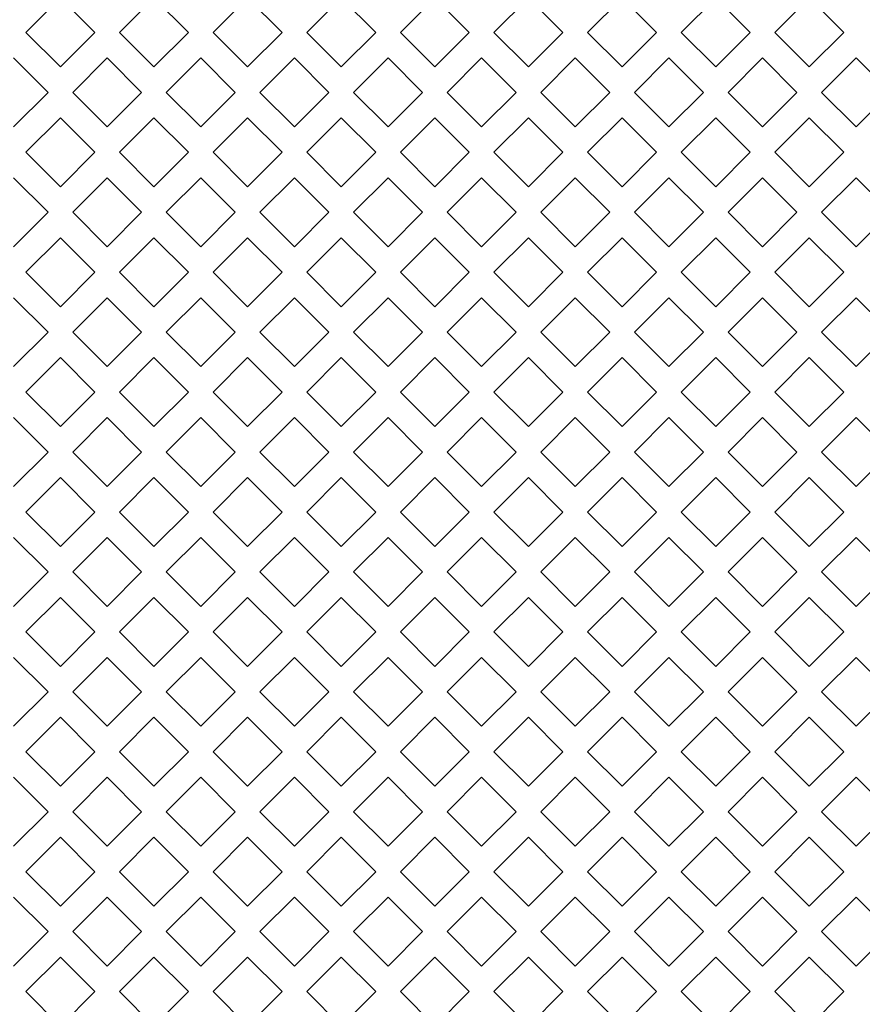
# Model space of a CAD drawing. Header units: millimetres. Extents: x 38 to 253, y 25 to 200.
# Tile 27 of 71: x 49.52 to 55.28, y 119.4 to 126.13. Entities that reach past the tile are written whole.
import ezdxf

# ---------------------------------------------------------------- set-up
doc = ezdxf.new("R2010")
doc.units = ezdxf.units.MM

msp = doc.modelspace()

# ---------------------------------------------------------------- linework, layer by layer
at = {"color": 7, "linetype": 'Continuous', "lineweight": 15}
for p, q in [((49.55854, 126.04288), (49.79424, 126.27858)), ((49.79424, 126.27858), (50.02994, 126.04288)), ((50.19854, 126.04288), (50.43424, 126.27858)), ((50.43424, 126.27858), (50.66994, 126.04288)), ((50.83854, 126.04288), (51.07424, 126.27858)), ((51.07424, 126.27858), (51.30994, 126.04288)), ((51.47854, 126.04288), (51.71424, 126.27858)), ((51.71424, 126.27858), (51.94994, 126.04288)), ((52.11854, 126.04288), (52.35424, 126.27858)), ((52.35424, 126.27858), (52.58994, 126.04288)), ((52.75854, 126.04288), (52.99424, 126.27858)), ((52.99424, 126.27858), (53.22994, 126.04288)), ((53.39854, 126.04288), (53.63424, 126.27858)), ((53.63424, 126.27858), (53.86994, 126.04288)), ((54.03854, 126.04288), (54.27424, 126.27858)), ((54.27424, 126.27858), (54.50994, 126.04288)), ((54.67854, 126.04288), (54.91424, 126.27858)), ((54.91424, 126.27858), (55.14994, 126.04288)), ((49.79424, 125.80718), (49.55854, 126.04288)), ((50.02994, 126.04288), (49.79424, 125.80718)), ((50.43424, 125.80718), (50.19854, 126.04288)), ((50.66994, 126.04288), (50.43424, 125.80718)), ((51.07424, 125.80718), (50.83854, 126.04288)), ((51.30994, 126.04288), (51.07424, 125.80718)), ((51.71424, 125.80718), (51.47854, 126.04288)), ((51.94994, 126.04288), (51.71424, 125.80718)), ((52.35424, 125.80718), (52.11854, 126.04288)), ((52.58994, 126.04288), (52.35424, 125.80718)), ((52.99424, 125.80718), (52.75854, 126.04288)), ((53.22994, 126.04288), (52.99424, 125.80718)), ((53.63424, 125.80718), (53.39854, 126.04288)), ((53.86994, 126.04288), (53.63424, 125.80718)), ((54.27424, 125.80718), (54.03854, 126.04288)), ((54.50994, 126.04288), (54.27424, 125.80718)), ((54.91424, 125.80718), (54.67854, 126.04288)), ((55.14994, 126.04288), (54.91424, 125.80718)), ((49.47424, 125.86858), (49.70994, 125.63288)), ((49.87854, 125.63288), (50.11424, 125.86858)), ((50.11424, 125.86858), (50.34994, 125.63288)), ((50.51854, 125.63288), (50.75424, 125.86858)), ((50.75424, 125.86858), (50.98994, 125.63288)), ((51.15854, 125.63288), (51.39424, 125.86858)), ((51.39424, 125.86858), (51.62994, 125.63288)), ((51.79854, 125.63288), (52.03424, 125.86858)), ((52.03424, 125.86858), (52.26994, 125.63288)), ((52.43854, 125.63288), (52.67424, 125.86858)), ((52.67424, 125.86858), (52.90994, 125.63288)), ((53.07854, 125.63288), (53.31424, 125.86858)), ((53.31424, 125.86858), (53.54994, 125.63288)), ((53.71854, 125.63288), (53.95424, 125.86858)), ((53.95424, 125.86858), (54.18994, 125.63288)), ((54.35854, 125.63288), (54.59424, 125.86858)), ((54.59424, 125.86858), (54.82994, 125.63288)), ((54.99854, 125.63288), (55.23424, 125.86858)), ((55.23424, 125.86858), (55.46994, 125.63288)), ((49.70994, 125.63288), (49.47424, 125.39718)), ((50.11424, 125.39718), (49.87854, 125.63288)), ((50.34994, 125.63288), (50.11424, 125.39718)), ((50.75424, 125.39718), (50.51854, 125.63288)), ((50.98994, 125.63288), (50.75424, 125.39718)), ((51.39424, 125.39718), (51.15854, 125.63288)), ((51.62994, 125.63288), (51.39424, 125.39718)), ((52.03424, 125.39718), (51.79854, 125.63288)), ((52.26994, 125.63288), (52.03424, 125.39718)), ((52.67424, 125.39718), (52.43854, 125.63288)), ((52.90994, 125.63288), (52.67424, 125.39718)), ((53.31424, 125.39718), (53.07854, 125.63288)), ((53.54994, 125.63288), (53.31424, 125.39718)), ((53.95424, 125.39718), (53.71854, 125.63288)), ((54.18994, 125.63288), (53.95424, 125.39718)), ((54.59424, 125.39718), (54.35854, 125.63288)), ((54.82994, 125.63288), (54.59424, 125.39718)), ((55.23424, 125.39718), (54.99854, 125.63288)), ((55.46994, 125.63288), (55.23424, 125.39718)), ((49.55854, 125.22288), (49.79424, 125.45858)), ((49.79424, 125.45858), (50.02994, 125.22288)), ((50.19854, 125.22288), (50.43424, 125.45858)), ((50.43424, 125.45858), (50.66994, 125.22288)), ((50.83854, 125.22288), (51.07424, 125.45858)), ((51.07424, 125.45858), (51.30994, 125.22288)), ((51.47854, 125.22288), (51.71424, 125.45858)), ((51.71424, 125.45858), (51.94994, 125.22288)), ((52.11854, 125.22288), (52.35424, 125.45858)), ((52.35424, 125.45858), (52.58994, 125.22288)), ((52.75854, 125.22288), (52.99424, 125.45858)), ((52.99424, 125.45858), (53.22994, 125.22288)), ((53.39854, 125.22288), (53.63424, 125.45858)), ((53.63424, 125.45858), (53.86994, 125.22288)), ((54.03854, 125.22288), (54.27424, 125.45858)), ((54.27424, 125.45858), (54.50994, 125.22288)), ((54.67854, 125.22288), (54.91424, 125.45858)), ((54.91424, 125.45858), (55.14994, 125.22288)), ((49.79424, 124.98718), (49.55854, 125.22288)), ((50.02994, 125.22288), (49.79424, 124.98718)), ((50.43424, 124.98718), (50.19854, 125.22288)), ((50.66994, 125.22288), (50.43424, 124.98718)), ((51.07424, 124.98718), (50.83854, 125.22288)), ((51.30994, 125.22288), (51.07424, 124.98718)), ((51.71424, 124.98718), (51.47854, 125.22288)), ((51.94994, 125.22288), (51.71424, 124.98718)), ((52.35424, 124.98718), (52.11854, 125.22288)), ((52.58994, 125.22288), (52.35424, 124.98718)), ((52.99424, 124.98718), (52.75854, 125.22288)), ((53.22994, 125.22288), (52.99424, 124.98718)), ((53.63424, 124.98718), (53.39854, 125.22288)), ((53.86994, 125.22288), (53.63424, 124.98718)), ((54.27424, 124.98718), (54.03854, 125.22288)), ((54.50994, 125.22288), (54.27424, 124.98718)), ((54.91424, 124.98718), (54.67854, 125.22288)), ((55.14994, 125.22288), (54.91424, 124.98718)), ((49.47424, 125.04858), (49.70994, 124.81288)), ((49.87854, 124.81288), (50.11424, 125.04858)), ((50.11424, 125.04858), (50.34994, 124.81288)), ((50.51854, 124.81288), (50.75424, 125.04858)), ((50.75424, 125.04858), (50.98994, 124.81288)), ((51.15854, 124.81288), (51.39424, 125.04858)), ((51.39424, 125.04858), (51.62994, 124.81288)), ((51.79854, 124.81288), (52.03424, 125.04858)), ((52.03424, 125.04858), (52.26994, 124.81288)), ((52.43854, 124.81288), (52.67424, 125.04858)), ((52.67424, 125.04858), (52.90994, 124.81288)), ((53.07854, 124.81288), (53.31424, 125.04858)), ((53.31424, 125.04858), (53.54994, 124.81288)), ((53.71854, 124.81288), (53.95424, 125.04858)), ((53.95424, 125.04858), (54.18994, 124.81288)), ((54.35854, 124.81288), (54.59424, 125.04858)), ((54.59424, 125.04858), (54.82994, 124.81288)), ((54.99854, 124.81288), (55.23424, 125.04858)), ((55.23424, 125.04858), (55.46994, 124.81288)), ((49.70994, 124.81288), (49.47424, 124.57718)), ((50.11424, 124.57718), (49.87854, 124.81288)), ((50.34994, 124.81288), (50.11424, 124.57718)), ((50.75424, 124.57718), (50.51854, 124.81288)), ((50.98994, 124.81288), (50.75424, 124.57718)), ((51.39424, 124.57718), (51.15854, 124.81288)), ((51.62994, 124.81288), (51.39424, 124.57718)), ((52.03424, 124.57718), (51.79854, 124.81288)), ((52.26994, 124.81288), (52.03424, 124.57718)), ((52.67424, 124.57718), (52.43854, 124.81288)), ((52.90994, 124.81288), (52.67424, 124.57718)), ((53.31424, 124.57718), (53.07854, 124.81288)), ((53.54994, 124.81288), (53.31424, 124.57718)), ((53.95424, 124.57718), (53.71854, 124.81288)), ((54.18994, 124.81288), (53.95424, 124.57718)), ((54.59424, 124.57718), (54.35854, 124.81288)), ((54.82994, 124.81288), (54.59424, 124.57718)), ((55.23424, 124.57718), (54.99854, 124.81288)), ((55.46994, 124.81288), (55.23424, 124.57718)), ((49.55854, 124.40288), (49.79424, 124.63858)), ((49.79424, 124.63858), (50.02994, 124.40288)), ((50.19854, 124.40288), (50.43424, 124.63858)), ((50.43424, 124.63858), (50.66994, 124.40288)), ((50.83854, 124.40288), (51.07424, 124.63858)), ((51.07424, 124.63858), (51.30994, 124.40288)), ((51.47854, 124.40288), (51.71424, 124.63858)), ((51.71424, 124.63858), (51.94994, 124.40288)), ((52.11854, 124.40288), (52.35424, 124.63858)), ((52.35424, 124.63858), (52.58994, 124.40288)), ((52.75854, 124.40288), (52.99424, 124.63858)), ((52.99424, 124.63858), (53.22994, 124.40288)), ((53.39854, 124.40288), (53.63424, 124.63858)), ((53.63424, 124.63858), (53.86994, 124.40288)), ((54.03854, 124.40288), (54.27424, 124.63858)), ((54.27424, 124.63858), (54.50994, 124.40288)), ((54.67854, 124.40288), (54.91424, 124.63858)), ((54.91424, 124.63858), (55.14994, 124.40288)), ((49.79424, 124.16718), (49.55854, 124.40288)), ((50.02994, 124.40288), (49.79424, 124.16718)), ((50.43424, 124.16718), (50.19854, 124.40288)), ((50.66994, 124.40288), (50.43424, 124.16718)), ((51.07424, 124.16718), (50.83854, 124.40288)), ((51.30994, 124.40288), (51.07424, 124.16718)), ((51.71424, 124.16718), (51.47854, 124.40288)), ((51.94994, 124.40288), (51.71424, 124.16718)), ((52.35424, 124.16718), (52.11854, 124.40288)), ((52.58994, 124.40288), (52.35424, 124.16718)), ((52.99424, 124.16718), (52.75854, 124.40288)), ((53.22994, 124.40288), (52.99424, 124.16718)), ((53.63424, 124.16718), (53.39854, 124.40288)), ((53.86994, 124.40288), (53.63424, 124.16718)), ((54.27424, 124.16718), (54.03854, 124.40288)), ((54.50994, 124.40288), (54.27424, 124.16718)), ((54.91424, 124.16718), (54.67854, 124.40288)), ((55.14994, 124.40288), (54.91424, 124.16718)), ((49.47424, 124.22858), (49.70994, 123.99288)), ((49.87854, 123.99288), (50.11424, 124.22858)), ((50.11424, 124.22858), (50.34994, 123.99288)), ((50.51854, 123.99288), (50.75424, 124.22858)), ((50.75424, 124.22858), (50.98994, 123.99288)), ((51.15854, 123.99288), (51.39424, 124.22858)), ((51.39424, 124.22858), (51.62994, 123.99288)), ((51.79854, 123.99288), (52.03424, 124.22858)), ((52.03424, 124.22858), (52.26994, 123.99288)), ((52.43854, 123.99288), (52.67424, 124.22858)), ((52.67424, 124.22858), (52.90994, 123.99288)), ((53.07854, 123.99288), (53.31424, 124.22858)), ((53.31424, 124.22858), (53.54994, 123.99288)), ((53.71854, 123.99288), (53.95424, 124.22858)), ((53.95424, 124.22858), (54.18994, 123.99288)), ((54.35854, 123.99288), (54.59424, 124.22858)), ((54.59424, 124.22858), (54.82994, 123.99288)), ((54.99854, 123.99288), (55.23424, 124.22858)), ((55.23424, 124.22858), (55.46994, 123.99288)), ((49.70994, 123.99288), (49.47424, 123.75718)), ((50.11424, 123.75718), (49.87854, 123.99288)), ((50.34994, 123.99288), (50.11424, 123.75718)), ((50.75424, 123.75718), (50.51854, 123.99288)), ((50.98994, 123.99288), (50.75424, 123.75718)), ((51.39424, 123.75718), (51.15854, 123.99288)), ((51.62994, 123.99288), (51.39424, 123.75718)), ((52.03424, 123.75718), (51.79854, 123.99288)), ((52.26994, 123.99288), (52.03424, 123.75718)), ((52.67424, 123.75718), (52.43854, 123.99288)), ((52.90994, 123.99288), (52.67424, 123.75718)), ((53.31424, 123.75718), (53.07854, 123.99288)), ((53.54994, 123.99288), (53.31424, 123.75718)), ((53.95424, 123.75718), (53.71854, 123.99288)), ((54.18994, 123.99288), (53.95424, 123.75718)), ((54.59424, 123.75718), (54.35854, 123.99288)), ((54.82994, 123.99288), (54.59424, 123.75718)), ((55.23424, 123.75718), (54.99854, 123.99288)), ((55.46994, 123.99288), (55.23424, 123.75718)), ((49.55854, 123.58288), (49.79424, 123.81858)), ((49.79424, 123.81858), (50.02994, 123.58288)), ((50.19854, 123.58288), (50.43424, 123.81858)), ((50.43424, 123.81858), (50.66994, 123.58288)), ((50.83854, 123.58288), (51.07424, 123.81858)), ((51.07424, 123.81858), (51.30994, 123.58288)), ((51.47854, 123.58288), (51.71424, 123.81858)), ((51.71424, 123.81858), (51.94994, 123.58288)), ((52.11854, 123.58288), (52.35424, 123.81858)), ((52.35424, 123.81858), (52.58994, 123.58288)), ((52.75854, 123.58288), (52.99424, 123.81858)), ((52.99424, 123.81858), (53.22994, 123.58288)), ((53.39854, 123.58288), (53.63424, 123.81858)), ((53.63424, 123.81858), (53.86994, 123.58288)), ((54.03854, 123.58288), (54.27424, 123.81858)), ((54.27424, 123.81858), (54.50994, 123.58288)), ((54.67854, 123.58288), (54.91424, 123.81858)), ((54.91424, 123.81858), (55.14994, 123.58288)), ((49.79424, 123.34718), (49.55854, 123.58288)), ((50.02994, 123.58288), (49.79424, 123.34718)), ((50.43424, 123.34718), (50.19854, 123.58288)), ((50.66994, 123.58288), (50.43424, 123.34718)), ((51.07424, 123.34718), (50.83854, 123.58288)), ((51.30994, 123.58288), (51.07424, 123.34718)), ((51.71424, 123.34718), (51.47854, 123.58288)), ((51.94994, 123.58288), (51.71424, 123.34718)), ((52.35424, 123.34718), (52.11854, 123.58288)), ((52.58994, 123.58288), (52.35424, 123.34718)), ((52.99424, 123.34718), (52.75854, 123.58288)), ((53.22994, 123.58288), (52.99424, 123.34718)), ((53.63424, 123.34718), (53.39854, 123.58288)), ((53.86994, 123.58288), (53.63424, 123.34718)), ((54.27424, 123.34718), (54.03854, 123.58288)), ((54.50994, 123.58288), (54.27424, 123.34718)), ((54.91424, 123.34718), (54.67854, 123.58288)), ((55.14994, 123.58288), (54.91424, 123.34718)), ((49.47424, 123.40858), (49.70994, 123.17288)), ((49.87854, 123.17288), (50.11424, 123.40858)), ((50.11424, 123.40858), (50.34994, 123.17288)), ((50.51854, 123.17288), (50.75424, 123.40858)), ((50.75424, 123.40858), (50.98994, 123.17288)), ((51.15854, 123.17288), (51.39424, 123.40858)), ((51.39424, 123.40858), (51.62994, 123.17288)), ((51.79854, 123.17288), (52.03424, 123.40858)), ((52.03424, 123.40858), (52.26994, 123.17288)), ((52.43854, 123.17288), (52.67424, 123.40858)), ((52.67424, 123.40858), (52.90994, 123.17288)), ((53.07854, 123.17288), (53.31424, 123.40858)), ((53.31424, 123.40858), (53.54994, 123.17288)), ((53.71854, 123.17288), (53.95424, 123.40858)), ((53.95424, 123.40858), (54.18994, 123.17288)), ((54.35854, 123.17288), (54.59424, 123.40858)), ((54.59424, 123.40858), (54.82994, 123.17288)), ((54.99854, 123.17288), (55.23424, 123.40858)), ((55.23424, 123.40858), (55.46994, 123.17288)), ((49.70994, 123.17288), (49.47424, 122.93718)), ((50.11424, 122.93718), (49.87854, 123.17288)), ((50.34994, 123.17288), (50.11424, 122.93718)), ((50.75424, 122.93718), (50.51854, 123.17288)), ((50.98994, 123.17288), (50.75424, 122.93718)), ((51.39424, 122.93718), (51.15854, 123.17288)), ((51.62994, 123.17288), (51.39424, 122.93718)), ((52.03424, 122.93718), (51.79854, 123.17288)), ((52.26994, 123.17288), (52.03424, 122.93718)), ((52.67424, 122.93718), (52.43854, 123.17288)), ((52.90994, 123.17288), (52.67424, 122.93718)), ((53.31424, 122.93718), (53.07854, 123.17288)), ((53.54994, 123.17288), (53.31424, 122.93718)), ((53.95424, 122.93718), (53.71854, 123.17288)), ((54.18994, 123.17288), (53.95424, 122.93718)), ((54.59424, 122.93718), (54.35854, 123.17288)), ((54.82994, 123.17288), (54.59424, 122.93718)), ((55.23424, 122.93718), (54.99854, 123.17288)), ((55.46994, 123.17288), (55.23424, 122.93718)), ((49.55854, 122.76288), (49.79424, 122.99858)), ((49.79424, 122.99858), (50.02994, 122.76288)), ((50.19854, 122.76288), (50.43424, 122.99858)), ((50.43424, 122.99858), (50.66994, 122.76288)), ((50.83854, 122.76288), (51.07424, 122.99858)), ((51.07424, 122.99858), (51.30994, 122.76288)), ((51.47854, 122.76288), (51.71424, 122.99858)), ((51.71424, 122.99858), (51.94994, 122.76288)), ((52.11854, 122.76288), (52.35424, 122.99858)), ((52.35424, 122.99858), (52.58994, 122.76288)), ((52.75854, 122.76288), (52.99424, 122.99858)), ((52.99424, 122.99858), (53.22994, 122.76288)), ((53.39854, 122.76288), (53.63424, 122.99858)), ((53.63424, 122.99858), (53.86994, 122.76288)), ((54.03854, 122.76288), (54.27424, 122.99858)), ((54.27424, 122.99858), (54.50994, 122.76288)), ((54.67854, 122.76288), (54.91424, 122.99858)), ((54.91424, 122.99858), (55.14994, 122.76288)), ((49.79424, 122.52718), (49.55854, 122.76288)), ((50.02994, 122.76288), (49.79424, 122.52718)), ((50.43424, 122.52718), (50.19854, 122.76288)), ((50.66994, 122.76288), (50.43424, 122.52718)), ((51.07424, 122.52718), (50.83854, 122.76288)), ((51.30994, 122.76288), (51.07424, 122.52718)), ((51.71424, 122.52718), (51.47854, 122.76288)), ((51.94994, 122.76288), (51.71424, 122.52718)), ((52.35424, 122.52718), (52.11854, 122.76288)), ((52.58994, 122.76288), (52.35424, 122.52718)), ((52.99424, 122.52718), (52.75854, 122.76288)), ((53.22994, 122.76288), (52.99424, 122.52718)), ((53.63424, 122.52718), (53.39854, 122.76288)), ((53.86994, 122.76288), (53.63424, 122.52718)), ((54.27424, 122.52718), (54.03854, 122.76288)), ((54.50994, 122.76288), (54.27424, 122.52718)), ((54.91424, 122.52718), (54.67854, 122.76288)), ((55.14994, 122.76288), (54.91424, 122.52718)), ((49.47424, 122.58858), (49.70994, 122.35288)), ((49.87854, 122.35288), (50.11424, 122.58858)), ((50.11424, 122.58858), (50.34994, 122.35288)), ((50.51854, 122.35288), (50.75424, 122.58858)), ((50.75424, 122.58858), (50.98994, 122.35288)), ((51.15854, 122.35288), (51.39424, 122.58858)), ((51.39424, 122.58858), (51.62994, 122.35288)), ((51.79854, 122.35288), (52.03424, 122.58858)), ((52.03424, 122.58858), (52.26994, 122.35288)), ((52.43854, 122.35288), (52.67424, 122.58858)), ((52.67424, 122.58858), (52.90994, 122.35288)), ((53.07854, 122.35288), (53.31424, 122.58858)), ((53.31424, 122.58858), (53.54994, 122.35288)), ((53.71854, 122.35288), (53.95424, 122.58858)), ((53.95424, 122.58858), (54.18994, 122.35288)), ((54.35854, 122.35288), (54.59424, 122.58858)), ((54.59424, 122.58858), (54.82994, 122.35288)), ((54.99854, 122.35288), (55.23424, 122.58858)), ((55.23424, 122.58858), (55.46994, 122.35288)), ((49.70994, 122.35288), (49.47424, 122.11718)), ((50.11424, 122.11718), (49.87854, 122.35288)), ((50.34994, 122.35288), (50.11424, 122.11718)), ((50.75424, 122.11718), (50.51854, 122.35288)), ((50.98994, 122.35288), (50.75424, 122.11718)), ((51.39424, 122.11718), (51.15854, 122.35288)), ((51.62994, 122.35288), (51.39424, 122.11718)), ((52.03424, 122.11718), (51.79854, 122.35288)), ((52.26994, 122.35288), (52.03424, 122.11718)), ((52.67424, 122.11718), (52.43854, 122.35288)), ((52.90994, 122.35288), (52.67424, 122.11718)), ((53.31424, 122.11718), (53.07854, 122.35288)), ((53.54994, 122.35288), (53.31424, 122.11718)), ((53.95424, 122.11718), (53.71854, 122.35288)), ((54.18994, 122.35288), (53.95424, 122.11718)), ((54.59424, 122.11718), (54.35854, 122.35288)), ((54.82994, 122.35288), (54.59424, 122.11718)), ((55.23424, 122.11718), (54.99854, 122.35288)), ((55.46994, 122.35288), (55.23424, 122.11718)), ((49.55854, 121.94288), (49.79424, 122.17858)), ((49.79424, 122.17858), (50.02994, 121.94288)), ((50.19854, 121.94288), (50.43424, 122.17858)), ((50.43424, 122.17858), (50.66994, 121.94288)), ((50.83854, 121.94288), (51.07424, 122.17858)), ((51.07424, 122.17858), (51.30994, 121.94288)), ((51.47854, 121.94288), (51.71424, 122.17858)), ((51.71424, 122.17858), (51.94994, 121.94288)), ((52.11854, 121.94288), (52.35424, 122.17858)), ((52.35424, 122.17858), (52.58994, 121.94288)), ((52.75854, 121.94288), (52.99424, 122.17858)), ((52.99424, 122.17858), (53.22994, 121.94288)), ((53.39854, 121.94288), (53.63424, 122.17858)), ((53.63424, 122.17858), (53.86994, 121.94288)), ((54.03854, 121.94288), (54.27424, 122.17858)), ((54.27424, 122.17858), (54.50994, 121.94288)), ((54.67854, 121.94288), (54.91424, 122.17858)), ((54.91424, 122.17858), (55.14994, 121.94288)), ((49.79424, 121.70718), (49.55854, 121.94288)), ((50.02994, 121.94288), (49.79424, 121.70718)), ((50.43424, 121.70718), (50.19854, 121.94288)), ((50.66994, 121.94288), (50.43424, 121.70718)), ((51.07424, 121.70718), (50.83854, 121.94288)), ((51.30994, 121.94288), (51.07424, 121.70718)), ((51.71424, 121.70718), (51.47854, 121.94288)), ((51.94994, 121.94288), (51.71424, 121.70718)), ((52.35424, 121.70718), (52.11854, 121.94288)), ((52.58994, 121.94288), (52.35424, 121.70718)), ((52.99424, 121.70718), (52.75854, 121.94288)), ((53.22994, 121.94288), (52.99424, 121.70718)), ((53.63424, 121.70718), (53.39854, 121.94288)), ((53.86994, 121.94288), (53.63424, 121.70718)), ((54.27424, 121.70718), (54.03854, 121.94288)), ((54.50994, 121.94288), (54.27424, 121.70718)), ((54.91424, 121.70718), (54.67854, 121.94288)), ((55.14994, 121.94288), (54.91424, 121.70718)), ((49.47424, 121.76858), (49.70994, 121.53288)), ((49.87854, 121.53288), (50.11424, 121.76858)), ((50.11424, 121.76858), (50.34994, 121.53288)), ((50.51854, 121.53288), (50.75424, 121.76858)), ((50.75424, 121.76858), (50.98994, 121.53288)), ((51.15854, 121.53288), (51.39424, 121.76858)), ((51.39424, 121.76858), (51.62994, 121.53288)), ((51.79854, 121.53288), (52.03424, 121.76858)), ((52.03424, 121.76858), (52.26994, 121.53288)), ((52.43854, 121.53288), (52.67424, 121.76858)), ((52.67424, 121.76858), (52.90994, 121.53288)), ((53.07854, 121.53288), (53.31424, 121.76858)), ((53.31424, 121.76858), (53.54994, 121.53288)), ((53.71854, 121.53288), (53.95424, 121.76858)), ((53.95424, 121.76858), (54.18994, 121.53288)), ((54.35854, 121.53288), (54.59424, 121.76858)), ((54.59424, 121.76858), (54.82994, 121.53288)), ((54.99854, 121.53288), (55.23424, 121.76858)), ((55.23424, 121.76858), (55.46994, 121.53288)), ((49.70994, 121.53288), (49.47424, 121.29718)), ((50.11424, 121.29718), (49.87854, 121.53288)), ((50.34994, 121.53288), (50.11424, 121.29718)), ((50.75424, 121.29718), (50.51854, 121.53288)), ((50.98994, 121.53288), (50.75424, 121.29718)), ((51.39424, 121.29718), (51.15854, 121.53288)), ((51.62994, 121.53288), (51.39424, 121.29718)), ((52.03424, 121.29718), (51.79854, 121.53288)), ((52.26994, 121.53288), (52.03424, 121.29718)), ((52.67424, 121.29718), (52.43854, 121.53288)), ((52.90994, 121.53288), (52.67424, 121.29718)), ((53.31424, 121.29718), (53.07854, 121.53288)), ((53.54994, 121.53288), (53.31424, 121.29718)), ((53.95424, 121.29718), (53.71854, 121.53288)), ((54.18994, 121.53288), (53.95424, 121.29718)), ((54.59424, 121.29718), (54.35854, 121.53288)), ((54.82994, 121.53288), (54.59424, 121.29718)), ((55.23424, 121.29718), (54.99854, 121.53288)), ((55.46994, 121.53288), (55.23424, 121.29718)), ((49.55854, 121.12288), (49.79424, 121.35858)), ((49.79424, 121.35858), (50.02994, 121.12288)), ((50.19854, 121.12288), (50.43424, 121.35858)), ((50.43424, 121.35858), (50.66994, 121.12288)), ((50.83854, 121.12288), (51.07424, 121.35858)), ((51.07424, 121.35858), (51.30994, 121.12288)), ((51.47854, 121.12288), (51.71424, 121.35858)), ((51.71424, 121.35858), (51.94994, 121.12288)), ((52.11854, 121.12288), (52.35424, 121.35858)), ((52.35424, 121.35858), (52.58994, 121.12288)), ((52.75854, 121.12288), (52.99424, 121.35858)), ((52.99424, 121.35858), (53.22994, 121.12288)), ((53.39854, 121.12288), (53.63424, 121.35858)), ((53.63424, 121.35858), (53.86994, 121.12288)), ((54.03854, 121.12288), (54.27424, 121.35858)), ((54.27424, 121.35858), (54.50994, 121.12288)), ((54.67854, 121.12288), (54.91424, 121.35858)), ((54.91424, 121.35858), (55.14994, 121.12288)), ((49.79424, 120.88718), (49.55854, 121.12288)), ((50.02994, 121.12288), (49.79424, 120.88718)), ((50.43424, 120.88718), (50.19854, 121.12288)), ((50.66994, 121.12288), (50.43424, 120.88718)), ((51.07424, 120.88718), (50.83854, 121.12288)), ((51.30994, 121.12288), (51.07424, 120.88718)), ((51.71424, 120.88718), (51.47854, 121.12288)), ((51.94994, 121.12288), (51.71424, 120.88718)), ((52.35424, 120.88718), (52.11854, 121.12288)), ((52.58994, 121.12288), (52.35424, 120.88718)), ((52.99424, 120.88718), (52.75854, 121.12288)), ((53.22994, 121.12288), (52.99424, 120.88718)), ((53.63424, 120.88718), (53.39854, 121.12288)), ((53.86994, 121.12288), (53.63424, 120.88718)), ((54.27424, 120.88718), (54.03854, 121.12288)), ((54.50994, 121.12288), (54.27424, 120.88718)), ((54.91424, 120.88718), (54.67854, 121.12288)), ((55.14994, 121.12288), (54.91424, 120.88718)), ((49.47424, 120.94858), (49.70994, 120.71288)), ((49.87854, 120.71288), (50.11424, 120.94858)), ((50.11424, 120.94858), (50.34994, 120.71288)), ((50.51854, 120.71288), (50.75424, 120.94858)), ((50.75424, 120.94858), (50.98994, 120.71288)), ((51.15854, 120.71288), (51.39424, 120.94858)), ((51.39424, 120.94858), (51.62994, 120.71288)), ((51.79854, 120.71288), (52.03424, 120.94858)), ((52.03424, 120.94858), (52.26994, 120.71288)), ((52.43854, 120.71288), (52.67424, 120.94858)), ((52.67424, 120.94858), (52.90994, 120.71288)), ((53.07854, 120.71288), (53.31424, 120.94858)), ((53.31424, 120.94858), (53.54994, 120.71288)), ((53.71854, 120.71288), (53.95424, 120.94858)), ((53.95424, 120.94858), (54.18994, 120.71288)), ((54.35854, 120.71288), (54.59424, 120.94858)), ((54.59424, 120.94858), (54.82994, 120.71288)), ((54.99854, 120.71288), (55.23424, 120.94858)), ((55.23424, 120.94858), (55.46994, 120.71288)), ((49.70994, 120.71288), (49.47424, 120.47718)), ((50.11424, 120.47718), (49.87854, 120.71288)), ((50.34994, 120.71288), (50.11424, 120.47718)), ((50.75424, 120.47718), (50.51854, 120.71288)), ((50.98994, 120.71288), (50.75424, 120.47718)), ((51.39424, 120.47718), (51.15854, 120.71288)), ((51.62994, 120.71288), (51.39424, 120.47718)), ((52.03424, 120.47718), (51.79854, 120.71288)), ((52.26994, 120.71288), (52.03424, 120.47718)), ((52.67424, 120.47718), (52.43854, 120.71288)), ((52.90994, 120.71288), (52.67424, 120.47718)), ((53.31424, 120.47718), (53.07854, 120.71288)), ((53.54994, 120.71288), (53.31424, 120.47718)), ((53.95424, 120.47718), (53.71854, 120.71288)), ((54.18994, 120.71288), (53.95424, 120.47718)), ((54.59424, 120.47718), (54.35854, 120.71288)), ((54.82994, 120.71288), (54.59424, 120.47718)), ((55.23424, 120.47718), (54.99854, 120.71288)), ((55.46994, 120.71288), (55.23424, 120.47718)), ((49.55854, 120.30288), (49.79424, 120.53858)), ((49.79424, 120.53858), (50.02994, 120.30288)), ((50.19854, 120.30288), (50.43424, 120.53858)), ((50.43424, 120.53858), (50.66994, 120.30288)), ((50.83854, 120.30288), (51.07424, 120.53858)), ((51.07424, 120.53858), (51.30994, 120.30288)), ((51.47854, 120.30288), (51.71424, 120.53858)), ((51.71424, 120.53858), (51.94994, 120.30288)), ((52.11854, 120.30288), (52.35424, 120.53858)), ((52.35424, 120.53858), (52.58994, 120.30288)), ((52.75854, 120.30288), (52.99424, 120.53858)), ((52.99424, 120.53858), (53.22994, 120.30288)), ((53.39854, 120.30288), (53.63424, 120.53858)), ((53.63424, 120.53858), (53.86994, 120.30288)), ((54.03854, 120.30288), (54.27424, 120.53858)), ((54.27424, 120.53858), (54.50994, 120.30288)), ((54.67854, 120.30288), (54.91424, 120.53858)), ((54.91424, 120.53858), (55.14994, 120.30288)), ((49.79424, 120.06718), (49.55854, 120.30288)), ((50.02994, 120.30288), (49.79424, 120.06718)), ((50.43424, 120.06718), (50.19854, 120.30288)), ((50.66994, 120.30288), (50.43424, 120.06718)), ((51.07424, 120.06718), (50.83854, 120.30288)), ((51.30994, 120.30288), (51.07424, 120.06718)), ((51.71424, 120.06718), (51.47854, 120.30288)), ((51.94994, 120.30288), (51.71424, 120.06718)), ((52.35424, 120.06718), (52.11854, 120.30288)), ((52.58994, 120.30288), (52.35424, 120.06718)), ((52.99424, 120.06718), (52.75854, 120.30288)), ((53.22994, 120.30288), (52.99424, 120.06718)), ((53.63424, 120.06718), (53.39854, 120.30288)), ((53.86994, 120.30288), (53.63424, 120.06718)), ((54.27424, 120.06718), (54.03854, 120.30288)), ((54.50994, 120.30288), (54.27424, 120.06718)), ((54.91424, 120.06718), (54.67854, 120.30288)), ((55.14994, 120.30288), (54.91424, 120.06718)), ((49.47424, 120.12858), (49.70994, 119.89288)), ((49.87854, 119.89288), (50.11424, 120.12858)), ((50.11424, 120.12858), (50.34994, 119.89288)), ((50.51854, 119.89288), (50.75424, 120.12858)), ((50.75424, 120.12858), (50.98994, 119.89288)), ((51.15854, 119.89288), (51.39424, 120.12858)), ((51.39424, 120.12858), (51.62994, 119.89288)), ((51.79854, 119.89288), (52.03424, 120.12858)), ((52.03424, 120.12858), (52.26994, 119.89288)), ((52.43854, 119.89288), (52.67424, 120.12858)), ((52.67424, 120.12858), (52.90994, 119.89288)), ((53.07854, 119.89288), (53.31424, 120.12858)), ((53.31424, 120.12858), (53.54994, 119.89288)), ((53.71854, 119.89288), (53.95424, 120.12858)), ((53.95424, 120.12858), (54.18994, 119.89288)), ((54.35854, 119.89288), (54.59424, 120.12858)), ((54.59424, 120.12858), (54.82994, 119.89288)), ((54.99854, 119.89288), (55.23424, 120.12858)), ((55.23424, 120.12858), (55.46994, 119.89288)), ((49.70994, 119.89288), (49.47424, 119.65718)), ((50.11424, 119.65718), (49.87854, 119.89288)), ((50.34994, 119.89288), (50.11424, 119.65718)), ((50.75424, 119.65718), (50.51854, 119.89288)), ((50.98994, 119.89288), (50.75424, 119.65718)), ((51.39424, 119.65718), (51.15854, 119.89288)), ((51.62994, 119.89288), (51.39424, 119.65718)), ((52.03424, 119.65718), (51.79854, 119.89288)), ((52.26994, 119.89288), (52.03424, 119.65718)), ((52.67424, 119.65718), (52.43854, 119.89288)), ((52.90994, 119.89288), (52.67424, 119.65718)), ((53.31424, 119.65718), (53.07854, 119.89288)), ((53.54994, 119.89288), (53.31424, 119.65718)), ((53.95424, 119.65718), (53.71854, 119.89288)), ((54.18994, 119.89288), (53.95424, 119.65718)), ((54.59424, 119.65718), (54.35854, 119.89288)), ((54.82994, 119.89288), (54.59424, 119.65718)), ((55.23424, 119.65718), (54.99854, 119.89288)), ((55.46994, 119.89288), (55.23424, 119.65718)), ((49.55854, 119.48288), (49.79424, 119.71858)), ((49.79424, 119.71858), (50.02994, 119.48288)), ((50.19854, 119.48288), (50.43424, 119.71858)), ((50.43424, 119.71858), (50.66994, 119.48288)), ((50.83854, 119.48288), (51.07424, 119.71858)), ((51.07424, 119.71858), (51.30994, 119.48288)), ((51.47854, 119.48288), (51.71424, 119.71858)), ((51.71424, 119.71858), (51.94994, 119.48288)), ((52.11854, 119.48288), (52.35424, 119.71858)), ((52.35424, 119.71858), (52.58994, 119.48288)), ((52.75854, 119.48288), (52.99424, 119.71858)), ((52.99424, 119.71858), (53.22994, 119.48288)), ((53.39854, 119.48288), (53.63424, 119.71858)), ((53.63424, 119.71858), (53.86994, 119.48288)), ((54.03854, 119.48288), (54.27424, 119.71858)), ((54.27424, 119.71858), (54.50994, 119.48288)), ((54.67854, 119.48288), (54.91424, 119.71858)), ((54.91424, 119.71858), (55.14994, 119.48288)), ((49.79424, 119.24718), (49.55854, 119.48288)), ((50.02994, 119.48288), (49.79424, 119.24718)), ((50.43424, 119.24718), (50.19854, 119.48288)), ((50.66994, 119.48288), (50.43424, 119.24718)), ((51.07424, 119.24718), (50.83854, 119.48288)), ((51.30994, 119.48288), (51.07424, 119.24718)), ((51.71424, 119.24718), (51.47854, 119.48288)), ((51.94994, 119.48288), (51.71424, 119.24718)), ((52.35424, 119.24718), (52.11854, 119.48288)), ((52.58994, 119.48288), (52.35424, 119.24718)), ((52.99424, 119.24718), (52.75854, 119.48288)), ((53.22994, 119.48288), (52.99424, 119.24718)), ((53.63424, 119.24718), (53.39854, 119.48288)), ((53.86994, 119.48288), (53.63424, 119.24718)), ((54.27424, 119.24718), (54.03854, 119.48288)), ((54.50994, 119.48288), (54.27424, 119.24718)), ((54.91424, 119.24718), (54.67854, 119.48288)), ((55.14994, 119.48288), (54.91424, 119.24718))]:
    msp.add_line(p, q, dxfattribs=at)

doc.saveas('drawing.dxf')
